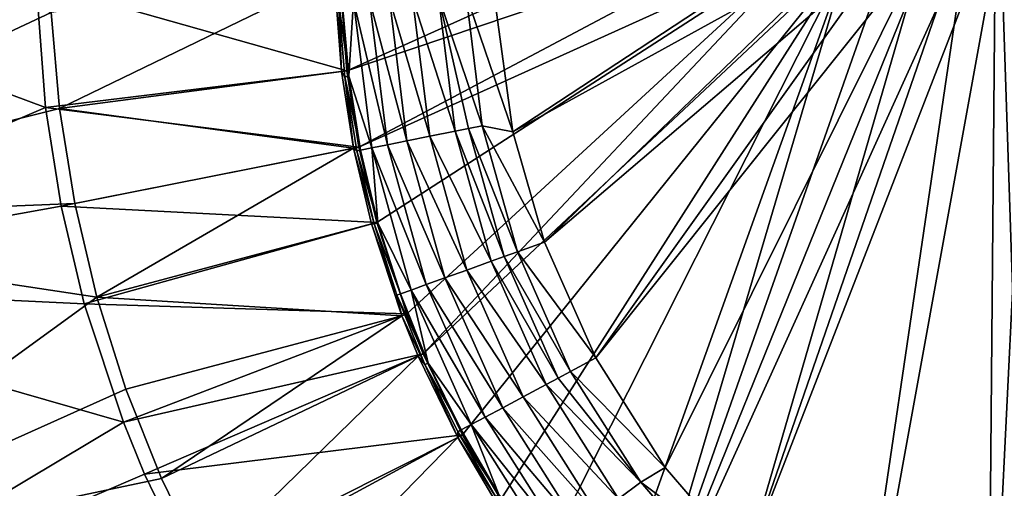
# Model space of a CAD drawing. Header units: metres. Extents: x -1651 to 0, y -1070 to 0.
# Tile 4 of 21: x -1532 to -1348, y -389 to -301. Entities that reach past the tile are written whole.
import ezdxf

# ---------------------------------------------------------------- set-up
doc = ezdxf.new("R2010")
doc.units = ezdxf.units.M

msp = doc.modelspace()

# ---------------------------------------------------------------- linework, layer by layer
at = {"layer": 'None'}
for points in [[(-1626.880005, -272.761169), (-1609.702515, -339.206024), (-1525.981323, -299.997711)], [(-1304.547363, -487.969818, -403), (-1342.995117, -277.004944, -403), (-1351.267212, -446.067352, -403)], [(-1342.995117, -277.004944, -403), (-1349.841309, -282.437042, -403), (-1351.267212, -446.067352, -403)], [(-1470.866943, -310.897888, -406), (-1472.180298, -292.983398, -406), (-1398.229736, -278.229675, -406)], [(-1391.071655, -283.908905, -406), (-1470.866943, -310.897888, -406), (-1398.229736, -278.229675, -406)], [(-1341.980347, -493.312286, -406), (-1348.928345, -283.908905, -406), (-1341.770264, -278.229675, -406)], [(-1603.196045, -350.393066, -3), (-1621.585815, -282.468811, -3), (-1527.096069, -317.69101, -3)], [(-1527.096069, -317.69101, -3), (-1621.585815, -282.468811, -3), (-1528.799072, -294.455811, -3)], [(-1351.267212, -446.067352, -403), (-1349.841309, -282.437042, -403), (-1396.356323, -402.414917, -403)], [(-1349.841309, -282.437042, -403), (-1355.942505, -285.50943, -403), (-1396.356323, -402.414917, -403)], [(-1468.599487, -325.131561, -406), (-1470.866943, -310.897888, -406), (-1391.071655, -283.908905, -406)], [(-1384.695068, -287.119873, -406), (-1468.599487, -325.131561, -406), (-1391.071655, -283.908905, -406)], [(-1341.980347, -493.312286, -406), (-1380.497314, -457.967896, -406), (-1348.928345, -283.908905, -406)], [(-1380.497314, -457.967896, -406), (-1355.304932, -287.119873, -406), (-1348.928345, -283.908905, -406)], [(-1443.299316, -297.169891, -403), (-1439.898438, -322.267212, -403), (-1384.057495, -285.50943, -403)], [(-1439.898438, -322.267212, -403), (-1376.949585, -287.553131, -403), (-1384.057495, -285.50943, -403)], [(-1396.356323, -402.414917, -403), (-1355.942505, -285.50943, -403), (-1363.050415, -287.553131, -403)], [(-1384.695068, -287.119873, -406), (-1465.265015, -339.153656, -406), (-1468.599487, -325.131561, -406)], [(-1459.644287, -356.214172, -406), (-1465.265015, -339.153656, -406), (-1384.695068, -287.119873, -406)], [(-1456.590942, -363.7164, -406), (-1459.644287, -356.214172, -406), (-1384.695068, -287.119873, -406)], [(-1456.590942, -363.7164, -406), (-1384.695068, -287.119873, -406), (-1377.264648, -289.256256, -406)], [(-1439.898438, -322.267212, -403), (-1434.003052, -342.858612, -403), (-1376.949585, -287.553131, -403)], [(-1434.003052, -342.858612, -403), (-1370, -288.190735, -403), (-1376.949585, -287.553131, -403)], [(-1434.003052, -342.858612, -403), (-1424.434082, -364.423309, -403), (-1370, -288.190735, -403)], [(-1424.434082, -364.423309, -403), (-1363.050415, -287.553131, -403), (-1370, -288.190735, -403)], [(-1424.434082, -364.423309, -403), (-1411.469116, -384.872192, -403), (-1363.050415, -287.553131, -403)], [(-1380.497314, -457.967896, -406), (-1416.698853, -422.640991, -406), (-1355.304932, -287.119873, -406)], [(-1416.698853, -422.640991, -406), (-1362.735352, -289.256256, -406), (-1355.304932, -287.119873, -406)], [(-1411.469116, -384.872192, -403), (-1396.356323, -402.414917, -403), (-1363.050415, -287.553131, -403)], [(-1449.27063, -378.807037, -406), (-1456.590942, -363.7164, -406), (-1377.264648, -289.256256, -406)], [(-1377.264648, -289.256256, -406), (-1442.158813, -390.881775, -406), (-1449.27063, -378.807037, -406)], [(-1434.294434, -402.250427, -406), (-1442.158813, -390.881775, -406), (-1377.264648, -289.256256, -406)], [(-1422.754883, -416.262817, -406), (-1434.294434, -402.250427, -406), (-1377.264648, -289.256256, -406)], [(-1422.754883, -416.262817, -406), (-1377.264648, -289.256256, -406), (-1416.698853, -422.640991, -406)], [(-1377.264648, -289.256256, -406), (-1370, -289.922791, -406), (-1416.698853, -422.640991, -406)], [(-1416.698853, -422.640991, -406), (-1370, -289.922791, -406), (-1362.735352, -289.256256, -406)], [(-1528.799072, -294.455811, -3), (-1472.180298, -292.983398, -406), (-1470.866943, -310.897888, -406)], [(-1525.981323, -299.997711), (-1524.443481, -317.898743), (-1473.201538, -293.009949, -377.175201)], [(-1524.443481, -317.898743), (-1471.881104, -311.020416, -377.175201), (-1473.201538, -293.009949, -377.175201)], [(-1472.435181, -297.954834, -379.803467), (-1473.201538, -293.009949, -377.175201), (-1471.881104, -311.020416, -377.175201)], [(-1527.096069, -317.69101, -3), (-1528.799072, -294.455811, -3), (-1470.866943, -310.897888, -406)], [(-1466.623291, -297.651978, -391.779236), (-1459.655273, -323.944672, -395.641296), (-1462.917114, -297.458832, -395.641296)], [(-1462.917114, -297.458832, -395.641296), (-1455.399536, -323.086975, -398.780426), (-1458.583618, -297.233002, -398.780426)], [(-1459.655273, -323.944672, -395.641296), (-1455.399536, -323.086975, -398.780426), (-1462.917114, -297.458832, -395.641296)], [(-1453.757813, -296.981537, -401.100159), (-1458.583618, -297.233002, -398.780426), (-1450.660522, -322.131836, -401.100159)], [(-1458.583618, -297.233002, -398.780426), (-1455.399536, -323.086975, -398.780426), (-1450.660522, -322.131836, -401.100159)], [(-1453.757813, -296.981537, -401.100159), (-1445.585449, -321.108978, -402.52005), (-1448.589966, -296.712219, -402.52005)], [(-1450.660522, -322.131836, -401.100159), (-1448.153931, -321.626648, -401.92572), (-1453.757813, -296.981537, -401.100159)], [(-1448.153931, -321.626648, -401.92572), (-1445.585449, -321.108978, -402.52005), (-1453.757813, -296.981537, -401.100159)], [(-1445.585449, -321.108978, -402.52005), (-1439.898438, -322.267212, -403), (-1448.589966, -296.712219, -402.52005)], [(-1439.898438, -322.267212, -403), (-1443.299316, -297.169891, -403), (-1448.589966, -296.712219, -402.52005)], [(-1470.509521, -311.884247, -382.385681), (-1471.710693, -297.917084, -382.385681), (-1472.435181, -297.954834, -379.803467)], [(-1472.435181, -297.954834, -379.803467), (-1471.881104, -311.020416, -377.175201), (-1471.22937, -311.975159, -379.803467)], [(-1472.435181, -297.954834, -379.803467), (-1471.22937, -311.975159, -379.803467), (-1470.509521, -311.884247, -382.385681)], [(-1469.587891, -297.806458, -387.314758), (-1471.710693, -297.917084, -382.385681), (-1470.509521, -311.884247, -382.385681)], [(-1466.206299, -325.265015, -387.314758), (-1469.587891, -297.806458, -387.314758), (-1470.509521, -311.884247, -382.385681)], [(-1463.2948, -324.678223, -391.779236), (-1466.623291, -297.651978, -391.779236), (-1469.587891, -297.806458, -387.314758)], [(-1463.2948, -324.678223, -391.779236), (-1469.587891, -297.806458, -387.314758), (-1466.206299, -325.265015, -387.314758)], [(-1459.655273, -323.944672, -395.641296), (-1466.623291, -297.651978, -391.779236), (-1463.2948, -324.678223, -391.779236)], [(-1525.981323, -299.997711), (-1609.702515, -339.206024), (-1524.443481, -317.898743)], [(-1527.096069, -317.69101, -3), (-1470.866943, -310.897888, -406), (-1468.599487, -325.131561, -406)], [(-1471.881104, -311.020416, -377.175201), (-1524.443481, -317.898743), (-1469.601563, -325.330231, -377.175201)], [(-1471.881104, -311.020416, -377.175201), (-1469.601563, -325.330231, -377.175201), (-1471.22937, -311.975159, -379.803467)], [(-1471.22937, -311.975159, -379.803467), (-1468.290894, -325.685181, -382.385681), (-1470.509521, -311.884247, -382.385681)], [(-1471.22937, -311.975159, -379.803467), (-1469.601563, -325.330231, -377.175201), (-1469.002441, -325.828552, -379.803467)], [(-1468.290894, -325.685181, -382.385681), (-1471.22937, -311.975159, -379.803467), (-1469.002441, -325.828552, -379.803467)], [(-1468.290894, -325.685181, -382.385681), (-1466.206299, -325.265015, -387.314758), (-1470.509521, -311.884247, -382.385681)], [(-1524.156128, -336.146088, -3), (-1603.196045, -350.393066, -3), (-1527.096069, -317.69101, -3)], [(-1524.156128, -336.146088, -3), (-1527.096069, -317.69101, -3), (-1468.599487, -325.131561, -406)], [(-1609.702515, -339.206024), (-1521.598022, -335.638916), (-1524.443481, -317.898743)], [(-1524.443481, -317.898743), (-1521.598022, -335.638916), (-1469.601563, -325.330231, -377.175201)], [(-1445.585449, -321.108978, -402.52005), (-1448.153931, -321.626648, -401.92572), (-1439.037109, -344.666931, -402.52005)], [(-1439.037109, -344.666931, -402.52005), (-1434.003052, -342.858612, -403), (-1445.585449, -321.108978, -402.52005)], [(-1434.003052, -342.858612, -403), (-1439.898438, -322.267212, -403), (-1445.585449, -321.108978, -402.52005)], [(-1455.399536, -323.086975, -398.780426), (-1459.655273, -323.944672, -395.641296), (-1448.460205, -348.052032, -398.780426)], [(-1450.660522, -322.131836, -401.100159), (-1455.399536, -323.086975, -398.780426), (-1443.909912, -346.417419, -401.100159)], [(-1455.399536, -323.086975, -398.780426), (-1448.460205, -348.052032, -398.780426), (-1443.909912, -346.417419, -401.100159)], [(-1448.153931, -321.626648, -401.92572), (-1450.660522, -322.131836, -401.100159), (-1441.503296, -345.552826, -401.92572)], [(-1450.660522, -322.131836, -401.100159), (-1443.909912, -346.417419, -401.100159), (-1441.503296, -345.552826, -401.92572)], [(-1448.153931, -321.626648, -401.92572), (-1441.503296, -345.552826, -401.92572), (-1439.037109, -344.666931, -402.52005)], [(-1456.040771, -350.775269, -391.779236), (-1463.2948, -324.678223, -391.779236), (-1466.206299, -325.265015, -387.314758)], [(-1452.546265, -349.519867, -395.641296), (-1459.655273, -323.944672, -395.641296), (-1463.2948, -324.678223, -391.779236)], [(-1452.546265, -349.519867, -395.641296), (-1463.2948, -324.678223, -391.779236), (-1456.040771, -350.775269, -391.779236)], [(-1448.460205, -348.052032, -398.780426), (-1459.655273, -323.944672, -395.641296), (-1452.546265, -349.519867, -395.641296)], [(-1524.156128, -336.146088, -3), (-1468.599487, -325.131561, -406), (-1465.265015, -339.153656, -406)], [(-1469.601563, -325.330231, -377.175201), (-1521.598022, -335.638916), (-1517.460083, -353.122864)], [(-1517.460083, -353.122864), (-1466.249268, -339.427338, -377.175201), (-1469.601563, -325.330231, -377.175201)], [(-1469.601563, -325.330231, -377.175201), (-1465.758301, -339.437408, -379.803467), (-1469.002441, -325.828552, -379.803467)], [(-1469.601563, -325.330231, -377.175201), (-1466.249268, -339.427338, -377.175201), (-1465.758301, -339.437408, -379.803467)], [(-1465.059082, -339.242432, -382.385681), (-1468.290894, -325.685181, -382.385681), (-1469.002441, -325.828552, -379.803467)], [(-1469.002441, -325.828552, -379.803467), (-1465.758301, -339.437408, -379.803467), (-1465.059082, -339.242432, -382.385681)], [(-1466.206299, -325.265015, -387.314758), (-1468.290894, -325.685181, -382.385681), (-1465.059082, -339.242432, -382.385681)], [(-1456.040771, -350.775269, -391.779236), (-1466.206299, -325.265015, -387.314758), (-1458.836182, -351.77948, -387.314758)], [(-1458.836182, -351.77948, -387.314758), (-1466.206299, -325.265015, -387.314758), (-1465.059082, -339.242432, -382.385681)], [(-1521.598022, -335.638916), (-1609.702515, -339.206024), (-1517.460083, -353.122864)], [(-1603.196045, -350.393066, -3), (-1524.156128, -336.146088, -3), (-1519.832642, -354.326874, -3)], [(-1519.832642, -354.326874, -3), (-1524.156128, -336.146088, -3), (-1465.265015, -339.153656, -406)], [(-1609.702515, -339.206024), (-1588.091064, -404.343811), (-1517.460083, -353.122864)], [(-1519.832642, -354.326874, -3), (-1465.265015, -339.153656, -406), (-1459.644287, -356.214172, -406)], [(-1460.598389, -356.579254, -377.175201), (-1466.249268, -339.427338, -377.175201), (-1517.460083, -353.122864)], [(-1466.249268, -339.427338, -377.175201), (-1461.520874, -352.743927, -379.803467), (-1465.758301, -339.437408, -379.803467)], [(-1466.249268, -339.427338, -377.175201), (-1460.598389, -356.579254, -377.175201), (-1461.520874, -352.743927, -379.803467)], [(-1465.758301, -339.437408, -379.803467), (-1460.837769, -352.498505, -382.385681), (-1465.059082, -339.242432, -382.385681)], [(-1465.758301, -339.437408, -379.803467), (-1461.520874, -352.743927, -379.803467), (-1460.837769, -352.498505, -382.385681)], [(-1465.059082, -339.242432, -382.385681), (-1460.837769, -352.498505, -382.385681), (-1458.836182, -351.77948, -387.314758)], [(-1424.434082, -364.423309, -403), (-1434.003052, -342.858612, -403), (-1439.037109, -344.666931, -402.52005)], [(-1439.037109, -344.666931, -402.52005), (-1441.503296, -345.552826, -401.92572), (-1429.110229, -366.979279, -402.52005)], [(-1429.110229, -366.979279, -402.52005), (-1424.434082, -364.423309, -403), (-1439.037109, -344.666931, -402.52005)], [(-1443.909912, -346.417419, -401.100159), (-1448.460205, -348.052032, -398.780426), (-1433.676392, -369.418945, -401.100159)], [(-1443.909912, -346.417419, -401.100159), (-1431.421143, -368.213959, -401.92572), (-1441.503296, -345.552826, -401.92572)], [(-1433.676392, -369.418945, -401.100159), (-1431.421143, -368.213959, -401.92572), (-1443.909912, -346.417419, -401.100159)], [(-1441.503296, -345.552826, -401.92572), (-1431.421143, -368.213959, -401.92572), (-1429.110229, -366.979279, -402.52005)], [(-1437.940308, -371.697083, -398.780426), (-1448.460205, -348.052032, -398.780426), (-1452.546265, -349.519867, -395.641296)], [(-1448.460205, -348.052032, -398.780426), (-1437.940308, -371.697083, -398.780426), (-1433.676392, -369.418945, -401.100159)], [(-1580.148071, -416.881317, -3), (-1603.196045, -350.393066, -3), (-1512.542236, -376.454315, -3)], [(-1512.542236, -376.454315, -3), (-1603.196045, -350.393066, -3), (-1519.832642, -354.326874, -3)], [(-1445.043945, -375.492462, -391.779236), (-1456.040771, -350.775269, -391.779236), (-1458.836182, -351.77948, -387.314758)], [(-1441.769287, -373.742828, -395.641296), (-1452.546265, -349.519867, -395.641296), (-1456.040771, -350.775269, -391.779236)], [(-1441.769287, -373.742828, -395.641296), (-1456.040771, -350.775269, -391.779236), (-1445.043945, -375.492462, -391.779236)], [(-1441.769287, -373.742828, -395.641296), (-1437.940308, -371.697083, -398.780426), (-1452.546265, -349.519867, -395.641296)], [(-1461.520874, -352.743927, -379.803467), (-1455.655029, -365.400146, -382.385681), (-1460.837769, -352.498505, -382.385681)], [(-1460.837769, -352.498505, -382.385681), (-1455.655029, -365.400146, -382.385681), (-1458.836182, -351.77948, -387.314758)], [(-1458.836182, -351.77948, -387.314758), (-1455.655029, -365.400146, -382.385681), (-1447.663452, -376.892029, -387.314758)], [(-1447.663452, -376.892029, -387.314758), (-1445.043945, -375.492462, -391.779236), (-1458.836182, -351.77948, -387.314758)], [(-1517.460083, -353.122864), (-1588.091064, -404.343811), (-1512.05188, -370.256561)], [(-1512.542236, -376.454315, -3), (-1519.832642, -354.326874, -3), (-1459.644287, -356.214172, -406)], [(-1512.05188, -370.256561), (-1460.598389, -356.579254, -377.175201), (-1517.460083, -353.122864)], [(-1460.598389, -356.579254, -377.175201), (-1456.318481, -365.694641, -379.803467), (-1461.520874, -352.743927, -379.803467)], [(-1461.520874, -352.743927, -379.803467), (-1456.318481, -365.694641, -379.803467), (-1455.655029, -365.400146, -382.385681)], [(-1512.542236, -376.454315, -3), (-1459.644287, -356.214172, -406), (-1456.590942, -363.7164, -406)], [(-1512.05188, -370.256561), (-1505.40271, -386.947845), (-1460.598389, -356.579254, -377.175201)], [(-1505.40271, -386.947845), (-1457.528809, -364.121399, -377.175201), (-1460.598389, -356.579254, -377.175201)], [(-1460.598389, -356.579254, -377.175201), (-1457.528809, -364.121399, -377.175201), (-1456.318481, -365.694641, -379.803467)], [(-1508.588013, -386.169952, -3), (-1512.542236, -376.454315, -3), (-1456.590942, -363.7164, -406)], [(-1508.588013, -386.169952, -3), (-1456.590942, -363.7164, -406), (-1449.27063, -378.807037, -406)], [(-1505.40271, -386.947845), (-1497.548096, -403.106934), (-1457.528809, -364.121399, -377.175201)], [(-1497.548096, -403.106934), (-1450.169312, -379.292847, -377.175201), (-1457.528809, -364.121399, -377.175201)], [(-1457.528809, -364.121399, -377.175201), (-1450.169312, -379.292847, -377.175201), (-1456.318481, -365.694641, -379.803467)], [(-1456.318481, -365.694641, -379.803467), (-1449.539063, -377.894165, -382.385681), (-1455.655029, -365.400146, -382.385681)], [(-1455.655029, -365.400146, -382.385681), (-1449.539063, -377.894165, -382.385681), (-1447.663452, -376.892029, -387.314758)], [(-1411.469116, -384.872192, -403), (-1424.434082, -364.423309, -403), (-1429.110229, -366.979279, -402.52005)], [(-1456.318481, -365.694641, -379.803467), (-1450.169312, -379.292847, -377.175201), (-1450.179199, -378.236176, -379.803467)], [(-1450.179199, -378.236176, -379.803467), (-1449.539063, -377.894165, -382.385681), (-1456.318481, -365.694641, -379.803467)], [(-1431.421143, -368.213959, -401.92572), (-1416.030762, -387.646759, -402.52005), (-1429.110229, -366.979279, -402.52005)], [(-1416.030762, -387.646759, -402.52005), (-1411.469116, -384.872192, -403), (-1429.110229, -366.979279, -402.52005)], [(-1416.030762, -387.646759, -402.52005), (-1431.421143, -368.213959, -401.92572), (-1433.676392, -369.418945, -401.100159)], [(-1588.091064, -404.343811), (-1505.40271, -386.947845), (-1512.05188, -370.256561)], [(-1433.676392, -369.418945, -401.100159), (-1437.940308, -371.697083, -398.780426), (-1420.192993, -390.724762, -401.100159)], [(-1420.192993, -390.724762, -401.100159), (-1416.030762, -387.646759, -402.52005), (-1433.676392, -369.418945, -401.100159)], [(-1424.07959, -393.59903, -398.780426), (-1437.940308, -371.697083, -398.780426), (-1441.769287, -373.742828, -395.641296)], [(-1437.940308, -371.697083, -398.780426), (-1424.07959, -393.59903, -398.780426), (-1420.192993, -390.724762, -401.100159)], [(-1427.569824, -396.180054, -395.641296), (-1441.769287, -373.742828, -395.641296), (-1445.043945, -375.492462, -391.779236)], [(-1427.569824, -396.180054, -395.641296), (-1424.07959, -393.59903, -398.780426), (-1441.769287, -373.742828, -395.641296)], [(-1508.588013, -386.169952, -3), (-1580.148071, -416.881317, -3), (-1512.542236, -376.454315, -3)], [(-1430.554688, -398.387482, -391.779236), (-1445.043945, -375.492462, -391.779236), (-1447.663452, -376.892029, -387.314758)], [(-1445.043945, -375.492462, -391.779236), (-1430.554688, -398.387482, -391.779236), (-1427.569824, -396.180054, -395.641296)], [(-1449.539063, -377.894165, -382.385681), (-1450.179199, -378.236176, -379.803467), (-1442.522095, -389.923584, -382.385681)], [(-1442.522095, -389.923584, -382.385681), (-1450.179199, -378.236176, -379.803467), (-1443.13562, -390.311371, -379.803467)], [(-1450.179199, -378.236176, -379.803467), (-1450.169312, -379.292847, -377.175201), (-1443.13562, -390.311371, -379.803467)], [(-1447.663452, -376.892029, -387.314758), (-1449.539063, -377.894165, -382.385681), (-1442.522095, -389.923584, -382.385681)], [(-1432.942505, -400.153259, -387.314758), (-1430.554688, -398.387482, -391.779236), (-1447.663452, -376.892029, -387.314758)], [(-1447.663452, -376.892029, -387.314758), (-1442.522095, -389.923584, -382.385681), (-1432.942505, -400.153259, -387.314758)], [(-1499.094727, -405.740662, -3), (-1508.588013, -386.169952, -3), (-1449.27063, -378.807037, -406)], [(-1499.094727, -405.740662, -3), (-1449.27063, -378.807037, -406), (-1442.158813, -390.881775, -406)], [(-1497.548096, -403.106934), (-1488.530396, -418.646973), (-1450.169312, -379.292847, -377.175201)], [(-1488.530396, -418.646973), (-1443.019531, -391.432159, -377.175201), (-1450.169312, -379.292847, -377.175201)], [(-1443.13562, -390.311371, -379.803467), (-1450.169312, -379.292847, -377.175201), (-1443.019531, -391.432159, -377.175201)], [(-1416.030762, -387.646759, -402.52005), (-1396.356323, -402.414917, -403), (-1411.469116, -384.872192, -403)], [(-1588.091064, -404.343811), (-1497.548096, -403.106934), (-1505.40271, -386.947845)], [(-1508.588013, -386.169952, -3), (-1499.094727, -405.740662, -3), (-1580.148071, -416.881317, -3)], [(-1420.192993, -390.724762, -401.100159), (-1400.135742, -406.172729, -402.522797), (-1416.030762, -387.646759, -402.52005)], [(-1400.135742, -406.172729, -402.522797), (-1396.356323, -402.414917, -403), (-1416.030762, -387.646759, -402.52005)]]:
    msp.add_3dface(points, dxfattribs=at)

doc.saveas('drawing.dxf')
